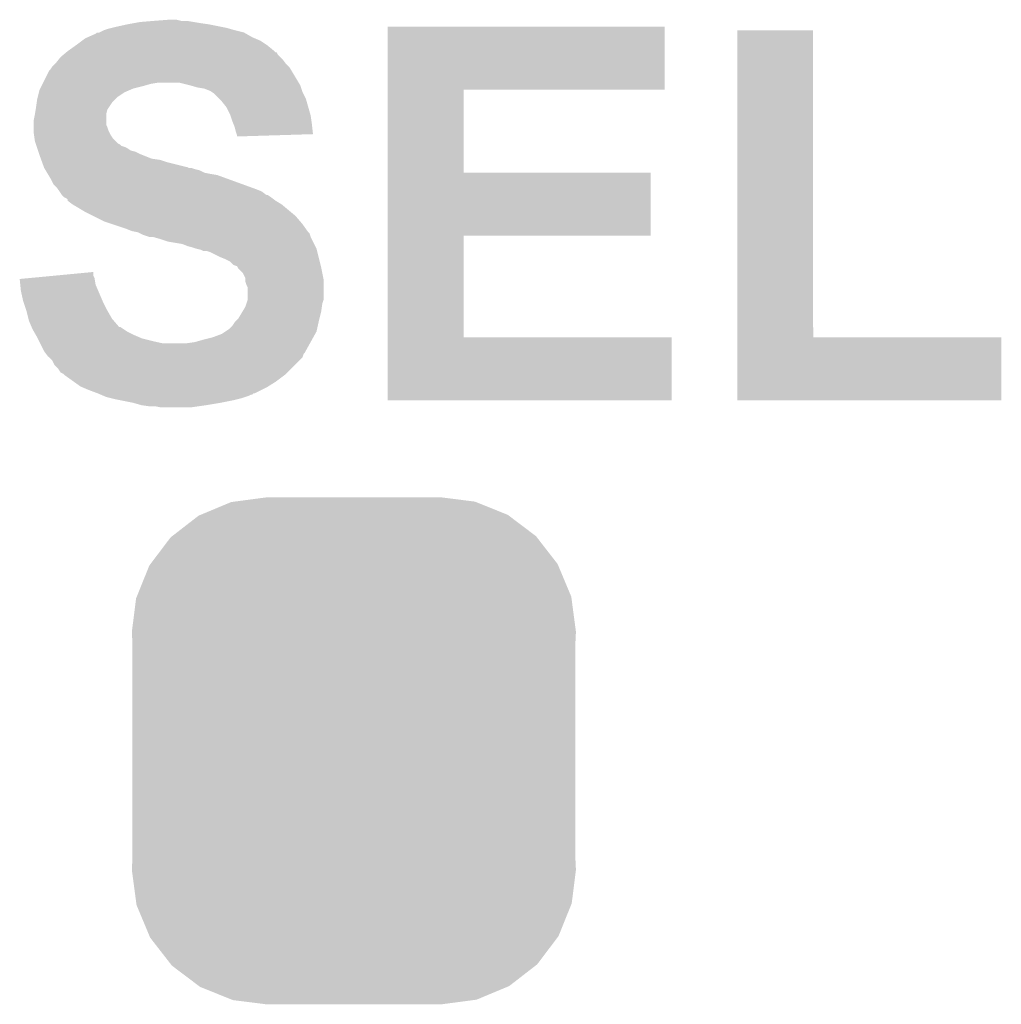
# Model space of a CAD drawing. Extents: x -1.3 to 24.2, y -3.9 to 39.2.
# Tile 26 of 27: x 13.7 to 15.9, y 33.8 to 36. Entities that reach past the tile are written whole.
import ezdxf

# ---------------------------------------------------------------- set-up
doc = ezdxf.new("R2010")
doc.units = 0
doc.layers.get('0').update_dxf_attribs({"linetype": 'CONTINUOUS'})
doc.layers.add('IR_SENSE_7_V100_GTO', color=14, linetype='CONTINUOUS')
doc.layers.add('IR_SENSE_7_V100_GTS', color=12, linetype='CONTINUOUS')

# ---------------------------------------------------------------- blocks, each defined once
blk = doc.blocks.new('CUSTOM_74')
for points in [[(-0.333154, 0.513288), (-0.266706, 0.541062), (0.334372, 0.513288), (0.265446, 0.541062)], [(-0.266706, 0.541062), (-0.259492, 0.54202), (0.265446, 0.541062), (0.263068, 0.54202)], [(-0.259492, 0.54202), (-0.1905, 0.55118), (0.263068, 0.54202), (0.1905, 0.55118)], [(-0.394942, 0.46695), (-0.337632, 0.511416), (0.39571, 0.46695), (0.33685, 0.511416)], [(-0.337632, 0.511416), (-0.333154, 0.513288), (0.33685, 0.511416), (0.334372, 0.513288)], [(-0.442246, 0.406212), (-0.39837, 0.46429), (0.442836, 0.406212), (0.397774, 0.46429)], [(-0.39837, 0.46429), (-0.394942, 0.46695), (0.397774, 0.46429), (0.39571, 0.46695)], [(-0.471976, 0.335286), (-0.444708, 0.402952), (0.472482, 0.335286), (0.4442, 0.402952)], [(-0.444708, 0.402952), (-0.442246, 0.406212), (0.4442, 0.402952), (0.442836, 0.406212)], [(-0.4826, 0.25908), (-0.47344, 0.331648), (0.4826, 0.25908), (0.472966, 0.331648)], [(-0.47344, 0.331648), (-0.471976, 0.335286), (0.472966, 0.331648), (0.472482, 0.335286)], [(-0.48133, 0.231872), (-0.4826, 0.25908), (0.48133, 0.231872), (0.4826, 0.25908)], [(-0.48133, -0.231872), (-0.48133, 0.231872), (0.48133, -0.231872), (0.48133, 0.231872)], [(-0.4826, -0.25908), (-0.48133, -0.231872), (0.4826, -0.25908), (0.48133, -0.231872)], [(-0.472964, -0.331648), (-0.4826, -0.25908), (0.47344, -0.331648), (0.4826, -0.25908)], [(-0.472482, -0.335286), (-0.472964, -0.331648), (0.471974, -0.335286), (0.47344, -0.331648)], [(-0.444198, -0.402952), (-0.472482, -0.335286), (0.444708, -0.402952), (0.471974, -0.335286)], [(-0.442836, -0.406212), (-0.444198, -0.402952), (0.442244, -0.406212), (0.444708, -0.402952)], [(-0.397772, -0.46429), (-0.442836, -0.406212), (0.39837, -0.46429), (0.442244, -0.406212)], [(-0.39571, -0.46695), (-0.397772, -0.46429), (0.39494, -0.46695), (0.39837, -0.46429)], [(-0.336848, -0.511416), (-0.39571, -0.46695), (0.337632, -0.511416), (0.39494, -0.46695)], [(-0.334372, -0.513288), (-0.336848, -0.511416), (0.333152, -0.513288), (0.337632, -0.511416)], [(-0.265444, -0.541062), (-0.334372, -0.513288), (0.266706, -0.541062), (0.333152, -0.513288)], [(-0.263068, -0.54202), (-0.265444, -0.541062), (0.25949, -0.54202), (0.266706, -0.541062)], [(-0.1905, -0.55118), (-0.263068, -0.54202), (0.1905, -0.55118), (0.25949, -0.54202)]]:
    blk.add_solid(points)

msp = doc.modelspace()

# ---------------------------------------------------------------- linework, layer by layer
at = {"layer": 'IR_SENSE_7_V100_GTO'}
for points in [[(13.989048, 35.94862), (14.003018, 35.95116), (14.1351, 35.94862), (14.119862, 35.95116)], [(14.003018, 35.95116), (14.0335, 35.9537), (14.119862, 35.95116), (14.104622, 35.9537)], [(14.0335, 35.9537), (14.066518, 35.95624), (14.091922, 35.9537), (14.081762, 35.95624)], [(13.914124, 35.928302), (13.924282, 35.93338), (14.229074, 35.928302), (14.20876, 35.93338)], [(13.924282, 35.93338), (13.9319, 35.935918), (14.20876, 35.93338), (14.199878, 35.935918)], [(13.9319, 35.935918), (13.942062, 35.93846), (14.199878, 35.935918), (14.19098, 35.93846)], [(13.942062, 35.93846), (13.95222, 35.941), (14.19098, 35.93846), (14.17828, 35.941)], [(13.95222, 35.941), (13.97508, 35.94608), (14.17828, 35.941), (14.152878, 35.94608)], [(13.97508, 35.94608), (13.989048, 35.94862), (14.152878, 35.94608), (14.1351, 35.94862)], [(14.541518, 35.80384), (14.54152, 35.940978), (15.143458, 35.80384), (15.14348, 35.940978)], [(14.54152, 35.940978), (14.541522, 35.941), (15.14348, 35.940978), (14.541522, 35.941)], [(15.300962, 35.26536), (15.30098, 35.933358), (15.466082, 35.26536), (15.46606, 35.933358)], [(15.30098, 35.933358), (15.300982, 35.93338), (15.46606, 35.933358), (15.300982, 35.93338)], [(13.86332, 35.90036), (13.876864, 35.910518), (14.27988, 35.90036), (14.264642, 35.910518)], [(13.876864, 35.910518), (13.883642, 35.9156), (14.264642, 35.910518), (14.252786, 35.9156)], [(13.883642, 35.9156), (13.889354, 35.91814), (14.252786, 35.9156), (14.24686, 35.91814)], [(13.889354, 35.91814), (13.9065, 35.925762), (14.24686, 35.91814), (14.233524, 35.925762)], [(13.9065, 35.925762), (13.909046, 35.9283), (14.233524, 35.925762), (14.229082, 35.9283)], [(13.909046, 35.9283), (13.914124, 35.928302), (14.229082, 35.9283), (14.229074, 35.928302)], [(13.84249, 35.88512), (13.84554, 35.88766), (14.297666, 35.88512), (14.295122, 35.88766)], [(13.84554, 35.88766), (13.845542, 35.887662), (14.295122, 35.88766), (14.295118, 35.887662)], [(13.845542, 35.887662), (13.86332, 35.90036), (14.295118, 35.887662), (14.27988, 35.90036)], [(13.820142, 35.862262), (13.826234, 35.869878), (14.318616, 35.862262), (14.3129, 35.869878)], [(13.826234, 35.869878), (13.830302, 35.874962), (14.3129, 35.869878), (14.30782, 35.874962)], [(13.830302, 35.874962), (13.836394, 35.88004), (14.30782, 35.874962), (14.302742, 35.88004)], [(13.836394, 35.88004), (13.842474, 35.885106), (14.302742, 35.88004), (14.300206, 35.885106)], [(13.842474, 35.885106), (13.84249, 35.88512), (14.300206, 35.885106), (14.297666, 35.88512)], [(13.7922, 35.81908), (13.804902, 35.84448), (14.347954, 35.81908), (14.332714, 35.84448)], [(13.804902, 35.84448), (13.80744, 35.84702), (14.332714, 35.84448), (14.33119, 35.84702)], [(13.80744, 35.84702), (13.810824, 35.852098), (14.33119, 35.84702), (14.328142, 35.852098)], [(13.810824, 35.852098), (13.812522, 35.854642), (14.328142, 35.852098), (14.3256, 35.854642)], [(13.812522, 35.854642), (13.8176, 35.85972), (14.3256, 35.854642), (14.320522, 35.85972)], [(13.8176, 35.85972), (13.820142, 35.862262), (14.320522, 35.85972), (14.318616, 35.862262)], [(13.783308, 35.798758), (13.78458, 35.803842), (13.969998, 35.798758), (13.98186, 35.803842)], [(13.78458, 35.803842), (13.785848, 35.806378), (13.98186, 35.803842), (13.987778, 35.806378)], [(13.785848, 35.806378), (13.788388, 35.81146), (13.987778, 35.806378), (14.0081, 35.81146)], [(13.788388, 35.81146), (13.790928, 35.81654), (14.0081, 35.81146), (14.025878, 35.81654)], [(13.790928, 35.81654), (13.7922, 35.81908), (14.025878, 35.81654), (14.041118, 35.81908)], [(14.1097, 35.814), (14.089378, 35.81908), (14.351, 35.814), (14.347954, 35.81908)], [(14.127478, 35.80892), (14.1097, 35.814), (14.352694, 35.80892), (14.351, 35.814)], [(14.142718, 35.80638), (14.127478, 35.80892), (14.35354, 35.80638), (14.352694, 35.80892)], [(14.15542, 35.8013), (14.142718, 35.80638), (14.355234, 35.8013), (14.35354, 35.80638)], [(14.15923, 35.79876), (14.15542, 35.8013), (14.35608, 35.79876), (14.355234, 35.8013)], [(14.541512, 35.6235), (14.541518, 35.803818), (14.706622, 35.6235), (14.7066, 35.803818)], [(14.541518, 35.803818), (14.541518, 35.80384), (14.7066, 35.803818), (15.143458, 35.80384)], [(13.77841, 35.7759), (13.7795, 35.78352), (13.94206, 35.7759), (13.94968, 35.78352)], [(13.7795, 35.78352), (13.780768, 35.788598), (13.94968, 35.78352), (13.954758, 35.788598)], [(13.780768, 35.788598), (13.783308, 35.798758), (13.954758, 35.788598), (13.969998, 35.798758)], [(14.16304, 35.79622), (14.15923, 35.79876), (14.357352, 35.79622), (14.35608, 35.79876)], [(14.175742, 35.783518), (14.16304, 35.79622), (14.363702, 35.783518), (14.357352, 35.79622)], [(14.18082, 35.77844), (14.175742, 35.783518), (14.365154, 35.77844), (14.363702, 35.783518)], [(13.77442, 35.7505), (13.776112, 35.760658), (13.92936, 35.7505), (13.931898, 35.760658)], [(13.776112, 35.760658), (13.77696, 35.76574), (13.931898, 35.760658), (13.935286, 35.76574)], [(13.77696, 35.76574), (13.77841, 35.7759), (13.935286, 35.76574), (13.94206, 35.7759)], [(14.19098, 35.76574), (14.18082, 35.77844), (14.368782, 35.76574), (14.365154, 35.77844)], [(14.1986, 35.7505), (14.19098, 35.76574), (14.373134, 35.7505), (14.368782, 35.76574)], [(13.77188, 35.737802), (13.774418, 35.750498), (13.929362, 35.737802), (13.92936, 35.750498)], [(13.77188, 35.727636), (13.77188, 35.737802), (13.929362, 35.727636), (13.929362, 35.737802)], [(13.774418, 35.750498), (13.77442, 35.7505), (13.92936, 35.750498), (13.92936, 35.7505)], [(14.199448, 35.747958), (14.1986, 35.7505), (14.37386, 35.747958), (14.373134, 35.7505)], [(14.20368, 35.735258), (14.199448, 35.747958), (14.375676, 35.735258), (14.37386, 35.747958)], [(13.77188, 35.722558), (13.77188, 35.727636), (13.9319, 35.722558), (13.929362, 35.727636)], [(13.77188, 35.71494), (13.77188, 35.722558), (13.93444, 35.71494), (13.9319, 35.722558)], [(14.205712, 35.73018), (14.20368, 35.735258), (14.3764, 35.73018), (14.375676, 35.735258)], [(14.208758, 35.722562), (14.205712, 35.73018), (14.37724, 35.722562), (14.3764, 35.73018)], [(14.211302, 35.7124), (14.208758, 35.722562), (14.378358, 35.7124), (14.37724, 35.722562)], [(13.77188, 35.709862), (13.77188, 35.71494), (13.93698, 35.709862), (13.93444, 35.71494)], [(13.772608, 35.704778), (13.77188, 35.709862), (13.939522, 35.704778), (13.93698, 35.709862)], [(13.773696, 35.697158), (13.772608, 35.704778), (13.944602, 35.697158), (13.939522, 35.704778)], [(13.77442, 35.692082), (13.773696, 35.697158), (13.94968, 35.692082), (13.944602, 35.697158)], [(14.212994, 35.70732), (14.211302, 35.7124), (14.378916, 35.70732), (14.378358, 35.7124)], [(14.213838, 35.704782), (14.212994, 35.70732), (14.296084, 35.704782), (14.378916, 35.70732)], [(14.21384, 35.702262), (14.213838, 35.704782), (14.21384, 35.702262), (14.296084, 35.704782)], [(13.776116, 35.686998), (13.77442, 35.692082), (13.954764, 35.686998), (13.94968, 35.692082)], [(13.776962, 35.684458), (13.776116, 35.686998), (13.95984, 35.684458), (13.954764, 35.686998)], [(13.777808, 35.68192), (13.776962, 35.684458), (13.962384, 35.68192), (13.95984, 35.684458)], [(13.778654, 35.67938), (13.777808, 35.68192), (13.97, 35.67938), (13.962384, 35.68192)], [(13.779502, 35.676838), (13.778654, 35.67938), (13.975082, 35.676838), (13.97, 35.67938)], [(13.781196, 35.671758), (13.779502, 35.676838), (13.982702, 35.671758), (13.975082, 35.676838)], [(13.782042, 35.66922), (13.781196, 35.671758), (13.992862, 35.66922), (13.982702, 35.671758)], [(13.783734, 35.66414), (13.782042, 35.66922), (14.00302, 35.66414), (13.992862, 35.66922)], [(13.78458, 35.6616), (13.783734, 35.66414), (14.009372, 35.6616), (14.00302, 35.66414)], [(13.787352, 35.65398), (13.78458, 35.6616), (14.028424, 35.65398), (14.009372, 35.6616)], [(13.788276, 35.651438), (13.787352, 35.65398), (14.046202, 35.651438), (14.028424, 35.65398)], [(13.790122, 35.646362), (13.788276, 35.651438), (14.06144, 35.646362), (14.046202, 35.651438)], [(13.793818, 35.6362), (13.790122, 35.646362), (14.102082, 35.6362), (14.06144, 35.646362)], [(13.793818, 35.636198), (13.793818, 35.6362), (14.104624, 35.636198), (14.102082, 35.6362)], [(13.79474, 35.63366), (13.793818, 35.636198), (14.109704, 35.63366), (14.104624, 35.636198)], [(13.794742, 35.633658), (13.79474, 35.63366), (14.114782, 35.633658), (14.109704, 35.63366)], [(13.796264, 35.631122), (13.794742, 35.633658), (14.1224, 35.631122), (14.114782, 35.633658)], [(13.797788, 35.62858), (13.796264, 35.631122), (14.132562, 35.62858), (14.1224, 35.631122)], [(13.800836, 35.6235), (13.797788, 35.62858), (14.142722, 35.6235), (14.132562, 35.62858)], [(13.80236, 35.62096), (13.800836, 35.6235), (14.15542, 35.62096), (14.142722, 35.6235)], [(13.803886, 35.618418), (13.80236, 35.62096), (14.17066, 35.618418), (14.15542, 35.62096)], [(13.80998, 35.608258), (13.803886, 35.618418), (14.198602, 35.608258), (14.17066, 35.618418)], [(14.541508, 35.48634), (14.541512, 35.623478), (15.112978, 35.48634), (15.113, 35.623478)], [(14.541512, 35.623478), (14.541512, 35.6235), (15.113, 35.623478), (14.706622, 35.6235)], [(13.815058, 35.598104), (13.80998, 35.608258), (14.226528, 35.598104), (14.198602, 35.608258)], [(13.822678, 35.590482), (13.815058, 35.598104), (14.24749, 35.590482), (14.226528, 35.598104)], [(13.824374, 35.58794), (13.822678, 35.590482), (14.25448, 35.58794), (14.24749, 35.590482)], [(13.827762, 35.582858), (13.824374, 35.58794), (14.267182, 35.582858), (14.25448, 35.58794)], [(13.83284, 35.57524), (13.827762, 35.582858), (14.277344, 35.57524), (14.267182, 35.582858)], [(13.832846, 35.575236), (13.83284, 35.57524), (14.279886, 35.575236), (14.277344, 35.57524)], [(13.83792, 35.570162), (13.832846, 35.575236), (14.287498, 35.570162), (14.279886, 35.575236)], [(13.837924, 35.57016), (13.83792, 35.570162), (14.2875, 35.57016), (14.287498, 35.570162)], [(13.842996, 35.567622), (13.837924, 35.57016), (14.290884, 35.567622), (14.2875, 35.57016)], [(13.845534, 35.565086), (13.842996, 35.567622), (14.294266, 35.565086), (14.290884, 35.567622)], [(13.84554, 35.56255), (13.845534, 35.565086), (14.297648, 35.56255), (14.294266, 35.565086)], [(13.845556, 35.562538), (13.84554, 35.56255), (14.297662, 35.562538), (14.297648, 35.56255)], [(13.8557, 35.55492), (13.845556, 35.562538), (14.31036, 35.55492), (14.297662, 35.562538)], [(13.881102, 35.53968), (13.8557, 35.55492), (14.32865, 35.53968), (14.31036, 35.55492)], [(13.901422, 35.52952), (13.881102, 35.53968), (14.340842, 35.52952), (14.32865, 35.53968)], [(13.92682, 35.51682), (13.901422, 35.52952), (14.351728, 35.51682), (14.340842, 35.52952)], [(13.942056, 35.511742), (13.92682, 35.51682), (14.35608, 35.511742), (14.351728, 35.51682)], [(13.972542, 35.50158), (13.942056, 35.511742), (14.36334, 35.50158), (14.35608, 35.511742)], [(13.985238, 35.496502), (13.972542, 35.50158), (14.366966, 35.496502), (14.36334, 35.50158)], [(13.997938, 35.49396), (13.985238, 35.496502), (14.368782, 35.49396), (14.366966, 35.496502)], [(13.997944, 35.493958), (13.997938, 35.49396), (14.368782, 35.493958), (14.368782, 35.49396)], [(14.003028, 35.491416), (13.997944, 35.493958), (14.37132, 35.491416), (14.368782, 35.493958)], [(14.0081, 35.48888), (14.003028, 35.491416), (14.372166, 35.48888), (14.37132, 35.491416)], [(14.023338, 35.483802), (14.0081, 35.48888), (14.37386, 35.483802), (14.372166, 35.48888)], [(14.030958, 35.4838), (14.023338, 35.483802), (14.37386, 35.4838), (14.37386, 35.483802)], [(14.04874, 35.47872), (14.030958, 35.4838), (14.376402, 35.47872), (14.37386, 35.4838)], [(14.541502, 35.26536), (14.541508, 35.486318), (14.706622, 35.26536), (14.7066, 35.486318)], [(14.541508, 35.486318), (14.541508, 35.48634), (14.7066, 35.486318), (15.112978, 35.48634)], [(14.063978, 35.473642), (14.04874, 35.47872), (14.37894, 35.473642), (14.376402, 35.47872)], [(14.094458, 35.46856), (14.063978, 35.473642), (14.381482, 35.46856), (14.37894, 35.473642)], [(14.107158, 35.463482), (14.094458, 35.46856), (14.38402, 35.463482), (14.381482, 35.46856)], [(14.11732, 35.460938), (14.107158, 35.463482), (14.385292, 35.460938), (14.38402, 35.463482)], [(14.124942, 35.4584), (14.11732, 35.460938), (14.386562, 35.4584), (14.385292, 35.460938)], [(14.124952, 35.458398), (14.124942, 35.4584), (14.386562, 35.458398), (14.386562, 35.4584)], [(14.135098, 35.455862), (14.124952, 35.458398), (14.387196, 35.455862), (14.386562, 35.458398)], [(14.140176, 35.453322), (14.135098, 35.455862), (14.387832, 35.453322), (14.387196, 35.455862)], [(14.147796, 35.45332), (14.140176, 35.453322), (14.387832, 35.45332), (14.387832, 35.453322)], [(14.155418, 35.45078), (14.147796, 35.45332), (14.388468, 35.45078), (14.387832, 35.45332)], [(14.17574, 35.44062), (14.155418, 35.45078), (14.391006, 35.44062), (14.388468, 35.45078)], [(14.18844, 35.43554), (14.17574, 35.44062), (14.392276, 35.43554), (14.391006, 35.44062)], [(14.198596, 35.430462), (14.18844, 35.43554), (14.393546, 35.430462), (14.392276, 35.43554)], [(14.206218, 35.422844), (14.198596, 35.430462), (14.39545, 35.422844), (14.393546, 35.430462)], [(14.213832, 35.4203), (14.206218, 35.422844), (14.396086, 35.4203), (14.39545, 35.422844)], [(14.215108, 35.41776), (14.213832, 35.4203), (14.39672, 35.41776), (14.396086, 35.4203)], [(14.216378, 35.415224), (14.215108, 35.41776), (14.397228, 35.415224), (14.39672, 35.41776)], [(13.74142, 35.39236), (13.768106, 35.394898), (13.904384, 35.39236), (13.90396, 35.394898)], [(13.768106, 35.394898), (13.821504, 35.399976), (13.90396, 35.394898), (13.901422, 35.399976)], [(13.821504, 35.399976), (13.90142, 35.407576), (13.901422, 35.399976), (13.90142, 35.407576)], [(14.226538, 35.40506), (14.216378, 35.415224), (14.39926, 35.40506), (14.397228, 35.415224)], [(14.231618, 35.394904), (14.226538, 35.40506), (14.401292, 35.394904), (14.39926, 35.40506)], [(14.23162, 35.392358), (14.231618, 35.394904), (14.4018, 35.392358), (14.401292, 35.394904)], [(13.742682, 35.379658), (13.74142, 35.39236), (13.906502, 35.379658), (13.904384, 35.39236)], [(13.74394, 35.366962), (13.742682, 35.379658), (13.911944, 35.366962), (13.906502, 35.379658)], [(14.23162, 35.387284), (14.23162, 35.392358), (14.401798, 35.387284), (14.4018, 35.392358)], [(14.23416, 35.379662), (14.23162, 35.387284), (14.401798, 35.379662), (14.401798, 35.387284)], [(14.236698, 35.374584), (14.23416, 35.379662), (14.401798, 35.374584), (14.401798, 35.379662)], [(14.2367, 35.346644), (14.236698, 35.374584), (14.401798, 35.346644), (14.401798, 35.374584)], [(13.74902, 35.344102), (13.74394, 35.366962), (13.92174, 35.344102), (13.911944, 35.366962)], [(13.749022, 35.3441), (13.74902, 35.344102), (13.92174, 35.3441), (13.92174, 35.344102)], [(13.755794, 35.323782), (13.749022, 35.3441), (13.9319, 35.323782), (13.92174, 35.3441)], [(14.225524, 35.32124), (14.23162, 35.3314), (14.39672, 35.32124), (14.39817, 35.3314)], [(14.23162, 35.3314), (14.234158, 35.339018), (14.39817, 35.3314), (14.39926, 35.339018)], [(14.234158, 35.339018), (14.236698, 35.346638), (14.39926, 35.339018), (14.401798, 35.346638)], [(14.236698, 35.346638), (14.2367, 35.346644), (14.401798, 35.346638), (14.401798, 35.346644)], [(13.75664, 35.321238), (13.755794, 35.323782), (13.933354, 35.321238), (13.9319, 35.323782)], [(13.760452, 35.306), (13.75664, 35.321238), (13.94206, 35.306), (13.933354, 35.321238)], [(14.216382, 35.306002), (14.225524, 35.32124), (14.39291, 35.306002), (14.39672, 35.32124)], [(13.76172, 35.300922), (13.760452, 35.306), (13.946416, 35.300922), (13.94206, 35.306)], [(13.767164, 35.28822), (13.76172, 35.300922), (13.957308, 35.28822), (13.946416, 35.300922)], [(13.767166, 35.288216), (13.767164, 35.28822), (13.959846, 35.288216), (13.957308, 35.28822)], [(13.76934, 35.28314), (13.767166, 35.288216), (13.967462, 35.28314), (13.959846, 35.288216)], [(14.196062, 35.283142), (14.20368, 35.29076), (14.387688, 35.283142), (14.389382, 35.29076)], [(14.20368, 35.29076), (14.208762, 35.298382), (14.389382, 35.29076), (14.391076, 35.298382)], [(14.208762, 35.298382), (14.2113, 35.30092), (14.391076, 35.298382), (14.39164, 35.30092)], [(14.2113, 35.30092), (14.216382, 35.306002), (14.39164, 35.30092), (14.39291, 35.306002)], [(13.772244, 35.27806), (13.76934, 35.28314), (13.975082, 35.27806), (13.967462, 35.28314)], [(13.776598, 35.27044), (13.772244, 35.27806), (13.99032, 35.27044), (13.975082, 35.27806)], [(13.7795, 35.265358), (13.776598, 35.27044), (14.00218, 35.265358), (13.99032, 35.27044)], [(14.160502, 35.265362), (14.180822, 35.272982), (14.379504, 35.265362), (14.383738, 35.272982)], [(14.180822, 35.272982), (14.188436, 35.278058), (14.383738, 35.272982), (14.38656, 35.278058)], [(14.188436, 35.278058), (14.196062, 35.283142), (14.38656, 35.278058), (14.387688, 35.283142)], [(13.78077, 35.26282), (13.7795, 35.265358), (14.008102, 35.26282), (14.00218, 35.265358)], [(13.78331, 35.25774), (13.78077, 35.26282), (14.02842, 35.25774), (14.008102, 35.26282)], [(13.78585, 35.25266), (13.78331, 35.25774), (14.051282, 35.25266), (14.02842, 35.25774)], [(13.79474, 35.234882), (13.78585, 35.25266), (14.36257, 35.234882), (14.372448, 35.25266)], [(14.10462, 35.25266), (14.122402, 35.2552), (14.372448, 35.25266), (14.373858, 35.2552)], [(14.122402, 35.2552), (14.14018, 35.26028), (14.373858, 35.2552), (14.376682, 35.26028)], [(14.14018, 35.26028), (14.160502, 35.265362), (14.376682, 35.26028), (14.379504, 35.265362)], [(14.5415, 35.128222), (14.541502, 35.265338), (15.158698, 35.128222), (15.15872, 35.265338)], [(14.541502, 35.265338), (14.541502, 35.26536), (15.15872, 35.265338), (14.706622, 35.26536)], [(15.30096, 35.128222), (15.300962, 35.265338), (15.874978, 35.128222), (15.875, 35.265338)], [(15.300962, 35.265338), (15.300962, 35.26536), (15.875, 35.265338), (15.466082, 35.26536)], [(13.796648, 35.23234), (13.79474, 35.234882), (14.361158, 35.23234), (14.36257, 35.234882)], [(13.798556, 35.229796), (13.796648, 35.23234), (14.35862, 35.229796), (14.361158, 35.23234)], [(13.80236, 35.224722), (13.798556, 35.229796), (14.356924, 35.224722), (14.35862, 35.229796)], [(13.804904, 35.222178), (13.80236, 35.224722), (14.356076, 35.222178), (14.356924, 35.224722)], [(13.812518, 35.21456), (13.804904, 35.222178), (14.348458, 35.21456), (14.356076, 35.222178)], [(13.817598, 35.204404), (13.812518, 35.21456), (14.338302, 35.204404), (14.348458, 35.21456)], [(13.825218, 35.196782), (13.817598, 35.204404), (14.33068, 35.196782), (14.338302, 35.204404)], [(13.8303, 35.189164), (13.825218, 35.196782), (14.323062, 35.189164), (14.33068, 35.196782)], [(13.835376, 35.186622), (13.8303, 35.189164), (14.32052, 35.186622), (14.323062, 35.189164)], [(13.837918, 35.184082), (13.835376, 35.186622), (14.31798, 35.184082), (14.32052, 35.186622)], [(13.837922, 35.18408), (13.837918, 35.184082), (14.317978, 35.18408), (14.31798, 35.184082)], [(13.859258, 35.16884), (13.837922, 35.18408), (14.29766, 35.16884), (14.317978, 35.18408)], [(13.873478, 35.158682), (13.859258, 35.16884), (14.281404, 35.158682), (14.29766, 35.16884)], [(13.879404, 35.156142), (13.873478, 35.158682), (14.27734, 35.156142), (14.281404, 35.158682)], [(13.89126, 35.15106), (13.879404, 35.156142), (14.267176, 35.15106), (14.27734, 35.156142)], [(13.91158, 35.14344), (13.89126, 35.15106), (14.251936, 35.14344), (14.267176, 35.15106)], [(13.911596, 35.143434), (13.91158, 35.14344), (14.249394, 35.143434), (14.251936, 35.14344)], [(13.917508, 35.1409), (13.911596, 35.143434), (14.246854, 35.1409), (14.249394, 35.143434)], [(13.917514, 35.140898), (13.917508, 35.1409), (14.244316, 35.140898), (14.246854, 35.1409)], [(13.923436, 35.13836), (13.917514, 35.140898), (14.239238, 35.13836), (14.244316, 35.140898)], [(13.929358, 35.135822), (13.923436, 35.13836), (14.231622, 35.135822), (14.239238, 35.13836)], [(13.939516, 35.133282), (13.929358, 35.135822), (14.224, 35.133282), (14.231622, 35.135822)], [(13.94968, 35.13074), (13.939516, 35.133282), (14.213836, 35.13074), (14.224, 35.133282)], [(13.962382, 35.1282), (13.94968, 35.13074), (14.20368, 35.1282), (14.213836, 35.13074)], [(13.987782, 35.12312), (13.962382, 35.1282), (14.17828, 35.12312), (14.20368, 35.1282)], [(14.005558, 35.11804), (13.987782, 35.12312), (14.1478, 35.11804), (14.17828, 35.12312)], [(14.02334, 35.1155), (14.005558, 35.11804), (14.130018, 35.1155), (14.1478, 35.11804)], [(15.158698, 35.1282), (14.5415, 35.128222), (15.158698, 35.1282), (15.158698, 35.128222)], [(15.874978, 35.1282), (15.30096, 35.128222), (15.874978, 35.1282), (15.874978, 35.128222)], [(14.048738, 35.11296), (14.036038, 35.1155), (14.112238, 35.11296), (14.130018, 35.1155)]]:
    msp.add_solid(points, dxfattribs=at)

# ---------------------------------------------------------------- block references
at = {"layer": 'IR_SENSE_7_V100_GTS'}
msp.add_blockref('CUSTOM_74', (14.46784, 34.3662), dxfattribs=at)

doc.saveas('drawing.dxf')
